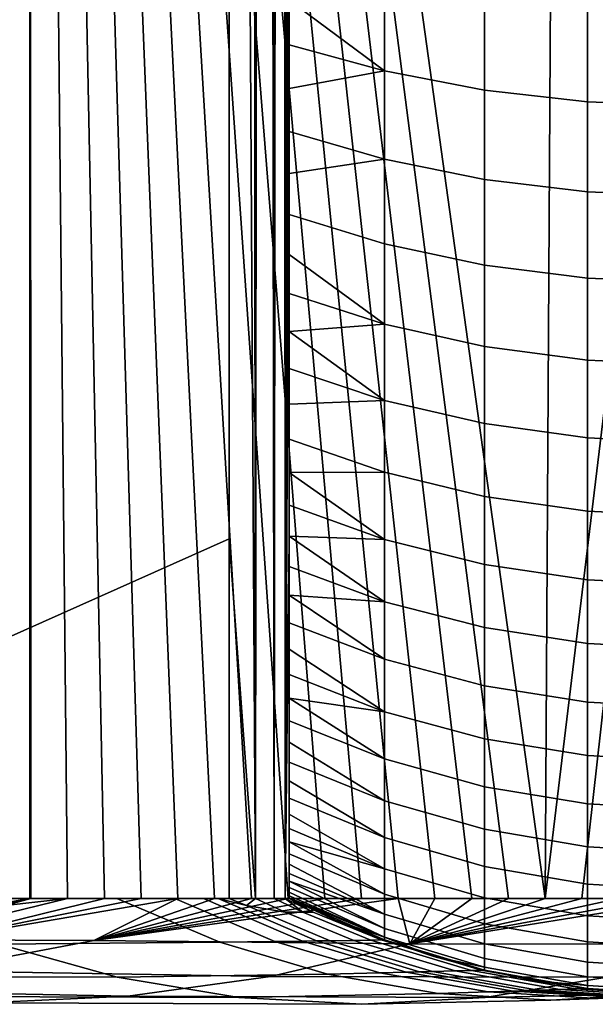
# Model space of a CAD drawing. Header units: millimetres. Extents: x 2387 to 13955, y -4964 to 364.
# Tile 238 of 256: x 13895 to 13927, y -3225 to -3170. Entities that reach past the tile are written whole.
import ezdxf

# ---------------------------------------------------------------- set-up
doc = ezdxf.new("R2010")
doc.units = ezdxf.units.MM
doc.header["$MEASUREMENT"] = 0
doc.layers.add('sistema 2', color=7, linetype='Continuous', true_color=0x000000)

msp = doc.modelspace()

# ---------------------------------------------------------------- linework, layer by layer
at = {"layer": 'sistema 2'}
for points in [[(13908.698, -2744.054, 758.473), (13908.05, -2744.179, 754.21), (13908.698, -3219.266, 758.474)], [(13909.325, -3219.266, 764.916), (13909.162, -2743.929, 762.76), (13908.698, -3219.266, 758.474)], [(13908.698, -2744.054, 758.473), (13908.698, -3219.266, 758.474), (13909.162, -2743.929, 762.76)], [(13909.441, -2743.804, 767.062), (13909.162, -2743.929, 762.76), (13909.325, -3219.266, 764.916)], [(13909.325, -3219.266, 764.916), (13909.534, -3028.421, 771.371), (13909.441, -2743.804, 767.062)], [(13907.656, -3219.266, 752.086), (13907.22, -2744.303, 749.981), (13906.207, -2971.83, 745.793)], [(13907.656, -3219.266, 752.086), (13908.05, -2744.179, 754.21), (13907.22, -2744.303, 749.981)], [(13908.698, -3219.266, 758.474), (13908.05, -2744.179, 754.21), (13907.656, -3219.266, 752.086)], [(13883.68, -2766.654, 660.65), (13861.303, -3219.266, 576.075), (13906.207, -2971.83, 745.793)], [(13895.088, -3012.65, 405.753), (13926.438, -2771.779, 591.707), (13923.802, -3219.266, 576.076)], [(13926.438, -2771.779, 591.707), (13952.516, -2981.781, 746.398), (13923.802, -3219.266, 576.076)], [(13893.575, -3219.266, 393.743), (13893.969, -2807.351, 397.762), (13895.088, -3012.65, 405.753)], [(13861.303, -3219.266, 576.075), (13906.207, -3199.231, 745.793), (13906.207, -2971.83, 745.793)], [(13907.656, -3219.266, 752.086), (13906.207, -2971.83, 745.793), (13906.207, -3199.231, 745.793)], [(13925.848, -3219.266, 588.214), (13923.802, -3219.266, 576.076), (13952.516, -2981.781, 746.398)], [(13927.895, -3219.266, 600.351), (13925.848, -3219.266, 588.214), (13952.516, -2981.781, 746.398)], [(13895.088, -3219.266, 405.753), (13893.575, -3219.266, 393.743), (13895.088, -3012.65, 405.753)], [(13921.756, -3219.266, 563.938), (13919.709, -3219.266, 551.8), (13895.088, -3012.65, 405.753)], [(13921.756, -3219.266, 563.938), (13895.088, -3012.65, 405.753), (13923.802, -3219.266, 576.076)], [(13917.663, -3219.266, 539.662), (13895.088, -3012.65, 405.753), (13919.709, -3219.266, 551.8)], [(13913.571, -3219.266, 515.387), (13895.088, -3012.65, 405.753), (13915.617, -3219.266, 527.524)], [(13909.479, -3219.266, 491.111), (13895.088, -3012.65, 405.753), (13911.524, -3219.266, 503.249)], [(13895.088, -3012.65, 405.753), (13913.571, -3219.266, 515.387), (13911.524, -3219.266, 503.249)], [(13895.088, -3012.65, 405.753), (13917.663, -3219.266, 539.662), (13915.617, -3219.266, 527.524)], [(13909.479, -3219.266, 491.111), (13907.433, -3219.266, 478.974), (13895.088, -3012.65, 405.753)], [(13905.386, -3219.266, 466.836), (13903.34, -3219.266, 454.699), (13895.088, -3012.65, 405.753)], [(13901.294, -3219.266, 442.561), (13895.088, -3012.65, 405.753), (13903.34, -3219.266, 454.699)], [(13905.386, -3219.266, 466.836), (13895.088, -3012.65, 405.753), (13907.433, -3219.266, 478.974)], [(13897.201, -3219.266, 418.285), (13895.088, -3012.65, 405.753), (13899.247, -3219.266, 430.422)], [(13895.154, -3219.266, 406.148), (13895.088, -3012.65, 405.753), (13897.201, -3219.266, 418.285)], [(13895.154, -3219.266, 406.148), (13895.088, -3219.266, 405.753), (13895.088, -3012.65, 405.753)], [(13899.247, -3219.266, 430.422), (13895.088, -3012.65, 405.753), (13901.294, -3219.266, 442.561)], [(13909.325, -3219.266, 764.916), (13909.534, -3056.895, 771.371), (13909.534, -3028.421, 771.371)], [(13909.325, -3219.266, 764.916), (13909.534, -3085.369, 771.371), (13909.534, -3056.895, 771.371)], [(13909.325, -3219.266, 764.916), (13909.534, -3113.844, 771.371), (13909.534, -3085.369, 771.371)], [(13909.325, -3219.266, 764.916), (13909.534, -3142.318, 771.371), (13909.534, -3113.844, 771.371)], [(13909.534, -3120.762, 940.779), (13909.534, -3124.149, 905.019), (13909.534, -3171.707, 905.019)], [(13909.534, -3123.133, 945.662), (13909.534, -3120.762, 940.779), (13909.534, -3171.707, 905.019)], [(13909.534, -3122.021, 1094.418), (13909.534, -3171.707, 1127.766), (13909.534, -3124.149, 1127.766)], [(13909.534, -3171.707, 1127.766), (13909.534, -3122.021, 1094.418), (13909.534, -3124.141, 1089.444)], [(13909.534, -3125.091, 950.993), (13909.534, -3123.133, 945.662), (13909.534, -3171.707, 905.019)], [(13909.534, -3124.141, 1089.444), (13909.534, -3125.665, 1084.68), (13909.534, -3171.707, 1127.766)], [(13909.534, -3124.149, 860.47), (13909.534, -3124.149, 815.92), (13909.534, -3171.707, 815.92), (13909.534, -3171.707, 860.47)], [(13909.534, -3124.149, 905.019), (13909.534, -3124.149, 860.47), (13909.534, -3171.707, 860.47), (13909.534, -3171.707, 905.019)], [(13909.534, -3124.149, 1172.315), (13909.534, -3124.149, 1127.766), (13909.534, -3171.707, 1127.766)], [(13909.534, -3142.318, 771.371), (13909.534, -3171.707, 815.92), (13909.534, -3124.149, 815.92)], [(13909.534, -3124.149, 1172.315), (13909.534, -3171.707, 1127.766), (13909.534, -3181.19, 1178.788)], [(13909.534, -3178.906, 1181.016), (13909.534, -3124.149, 1172.315), (13909.534, -3181.19, 1178.788)], [(13909.534, -3176.569, 1183.188), (13909.534, -3174.178, 1185.301), (13909.534, -3124.149, 1172.315)], [(13909.534, -3171.737, 1187.355), (13909.534, -3124.149, 1172.315), (13909.534, -3174.178, 1185.301)], [(13909.534, -3124.149, 1172.315), (13909.534, -3171.737, 1187.355), (13909.534, -3169.246, 1189.349)], [(13909.534, -3124.149, 1172.315), (13909.534, -3178.906, 1181.016), (13909.534, -3176.569, 1183.188)], [(13909.534, -3125.091, 950.993), (13909.534, -3171.707, 905.019), (13909.534, -3126.505, 956.505)], [(13909.534, -3125.665, 1084.68), (13909.534, -3126.762, 1079.792), (13909.534, -3171.707, 1127.766)], [(13909.534, -3171.707, 905.019), (13909.534, -3219.266, 948.836), (13909.534, -3126.505, 956.505)], [(13909.534, -3127.362, 962.137), (13909.534, -3126.505, 956.505), (13909.534, -3219.266, 948.836)], [(13909.534, -3127.426, 1074.822), (13909.534, -3219.266, 1086.864), (13909.534, -3126.762, 1079.792)], [(13909.534, -3171.707, 1127.766), (13909.534, -3126.762, 1079.792), (13909.534, -3219.266, 1086.864)], [(13909.534, -3127.362, 962.137), (13909.534, -3219.266, 948.836), (13909.534, -3219.266, 968.554)], [(13909.534, -3127.647, 967.831), (13909.534, -3127.362, 962.137), (13909.534, -3219.266, 968.554)], [(13909.534, -3127.426, 1074.822), (13909.534, -3127.647, 1069.81), (13909.534, -3219.266, 1067.146)], [(13909.534, -3219.266, 1067.146), (13909.534, -3219.266, 1086.864), (13909.534, -3127.426, 1074.822)], [(13909.534, -3127.647, 967.831), (13909.534, -3219.266, 968.554), (13909.534, -3219.266, 988.273)], [(13909.534, -3127.647, 1018.82), (13909.534, -3127.647, 993.326), (13909.534, -3219.266, 1007.991)], [(13909.534, -3219.266, 988.273), (13909.534, -3127.647, 993.326), (13909.534, -3127.647, 967.831)], [(13909.534, -3219.266, 988.273), (13909.534, -3219.266, 1007.991), (13909.534, -3127.647, 993.326)], [(13909.534, -3219.266, 1027.709), (13909.534, -3127.647, 1044.315), (13909.534, -3127.647, 1018.82)], [(13909.534, -3219.266, 1007.991), (13909.534, -3219.266, 1027.709), (13909.534, -3127.647, 1018.82)], [(13909.534, -3219.266, 1047.428), (13909.534, -3127.647, 1044.315), (13909.534, -3219.266, 1027.709)], [(13909.534, -3219.266, 1067.146), (13909.534, -3127.647, 1069.81), (13909.534, -3219.266, 1047.428)], [(13909.534, -3219.266, 1047.428), (13909.534, -3127.647, 1069.81), (13909.534, -3127.647, 1044.315)], [(13909.534, -3142.318, 771.371), (13909.325, -3219.266, 764.916), (13909.534, -3170.792, 771.371)], [(13909.534, -3171.707, 815.92), (13909.534, -3142.318, 771.371), (13909.534, -3170.792, 771.371)], [(13914.848, -3168.075, 1193.126), (13909.534, -3169.246, 1189.349), (13914.848, -3173.194, 1189.131)], [(13914.848, -3173.194, 1189.131), (13920.419, -3174.257, 1190.426), (13920.419, -3169.073, 1194.472), (13914.848, -3168.075, 1193.126)], [(13914.848, -3173.194, 1189.131), (13909.534, -3169.246, 1189.349), (13909.534, -3171.737, 1187.355)], [(13920.419, -3174.257, 1190.426), (13926.166, -3174.908, 1191.22), (13926.166, -3169.685, 1195.297), (13920.419, -3169.073, 1194.472)], [(13926.166, -3174.908, 1191.22), (13932.004, -3175.13, 1191.49), (13932.004, -3169.893, 1195.577), (13926.166, -3169.685, 1195.297)], [(13909.325, -3219.266, 764.916), (13909.534, -3199.266, 771.371), (13909.534, -3170.792, 771.371)], [(13909.534, -3171.707, 815.92), (13909.534, -3170.792, 771.371), (13909.534, -3199.266, 771.371)], [(13909.534, -3171.707, 815.92), (13909.534, -3199.266, 771.371), (13909.534, -3219.266, 791.089)], [(13909.534, -3219.266, 810.808), (13909.534, -3171.707, 815.92), (13909.534, -3219.266, 791.089)], [(13909.534, -3171.707, 815.92), (13909.534, -3219.266, 810.808), (13909.534, -3219.266, 830.526)], [(13909.534, -3171.707, 860.47), (13909.534, -3219.266, 830.526), (13909.534, -3219.266, 850.244)], [(13909.534, -3171.707, 860.47), (13909.534, -3219.266, 869.963), (13909.534, -3219.266, 889.681)], [(13909.534, -3171.707, 860.47), (13909.534, -3219.266, 850.244), (13909.534, -3219.266, 869.963)], [(13909.534, -3219.266, 889.681), (13909.534, -3171.707, 905.019), (13909.534, -3171.707, 860.47)], [(13909.534, -3171.707, 905.019), (13909.534, -3219.266, 889.681), (13909.534, -3219.266, 909.399)], [(13909.534, -3219.266, 830.526), (13909.534, -3171.707, 860.47), (13909.534, -3171.707, 815.92)], [(13909.534, -3219.266, 909.399), (13909.534, -3219.266, 929.118), (13909.534, -3171.707, 905.019)], [(13909.534, -3219.266, 929.118), (13909.534, -3219.266, 948.836), (13909.534, -3171.707, 905.019)], [(13909.534, -3171.707, 1127.766), (13909.534, -3219.266, 1086.864), (13909.534, -3219.227, 1090.055)], [(13909.534, -3219.227, 1090.055), (13909.534, -3219.109, 1093.243), (13909.534, -3171.707, 1127.766)], [(13909.534, -3218.913, 1096.428), (13909.534, -3171.707, 1127.766), (13909.534, -3219.109, 1093.243)], [(13909.534, -3218.64, 1099.607), (13909.534, -3218.288, 1102.778), (13909.534, -3171.707, 1127.766)], [(13909.534, -3217.859, 1105.939), (13909.534, -3171.707, 1127.766), (13909.534, -3218.288, 1102.778)], [(13909.534, -3218.64, 1099.607), (13909.534, -3171.707, 1127.766), (13909.534, -3218.913, 1096.428)], [(13909.534, -3217.352, 1109.089), (13909.534, -3171.707, 1127.766), (13909.534, -3217.859, 1105.939)], [(13909.534, -3216.107, 1115.348), (13909.534, -3171.707, 1127.766), (13909.534, -3216.768, 1112.226)], [(13909.534, -3171.707, 1127.766), (13909.534, -3216.107, 1115.348), (13909.534, -3215.37, 1118.452)], [(13909.534, -3215.37, 1118.452), (13909.534, -3214.557, 1121.537), (13909.534, -3171.707, 1127.766)], [(13909.534, -3212.704, 1127.643), (13909.534, -3171.707, 1127.766), (13909.534, -3213.668, 1124.601)], [(13909.534, -3171.707, 1127.766), (13909.534, -3212.704, 1127.643), (13909.534, -3211.667, 1130.66)], [(13909.534, -3171.707, 1127.766), (13909.534, -3214.557, 1121.537), (13909.534, -3213.668, 1124.601)], [(13909.534, -3171.707, 1127.766), (13909.534, -3217.352, 1109.089), (13909.534, -3216.768, 1112.226)], [(13909.534, -3210.555, 1133.651), (13909.534, -3171.707, 1127.766), (13909.534, -3211.667, 1130.66)], [(13909.534, -3171.707, 1127.766), (13909.534, -3209.37, 1136.613), (13909.534, -3208.114, 1139.546)], [(13909.534, -3208.114, 1139.546), (13909.534, -3206.784, 1142.447), (13909.534, -3171.707, 1127.766)], [(13909.534, -3209.37, 1136.613), (13909.534, -3171.707, 1127.766), (13909.534, -3210.555, 1133.651)], [(13909.534, -3171.707, 1127.766), (13909.534, -3205.385, 1145.314), (13909.534, -3203.915, 1148.146)], [(13909.534, -3203.915, 1148.146), (13909.534, -3202.377, 1150.941), (13909.534, -3171.707, 1127.766)], [(13909.534, -3200.771, 1153.698), (13909.534, -3171.707, 1127.766), (13909.534, -3202.377, 1150.941)], [(13909.534, -3199.097, 1156.414), (13909.534, -3197.357, 1159.089), (13909.534, -3171.707, 1127.766)], [(13909.534, -3197.357, 1159.089), (13909.534, -3195.552, 1161.72), (13909.534, -3171.707, 1127.766)], [(13909.534, -3199.097, 1156.414), (13909.534, -3171.707, 1127.766), (13909.534, -3200.771, 1153.698)], [(13909.534, -3206.784, 1142.447), (13909.534, -3205.385, 1145.314), (13909.534, -3171.707, 1127.766)], [(13909.534, -3195.552, 1161.72), (13909.534, -3193.683, 1164.305), (13909.534, -3171.707, 1127.766)], [(13909.534, -3191.751, 1166.844), (13909.534, -3189.757, 1169.335), (13909.534, -3171.707, 1127.766)], [(13909.534, -3187.703, 1171.776), (13909.534, -3171.707, 1127.766), (13909.534, -3189.757, 1169.335)], [(13909.534, -3171.707, 1127.766), (13909.534, -3187.703, 1171.776), (13909.534, -3185.59, 1174.167)], [(13909.534, -3181.19, 1178.788), (13909.534, -3171.707, 1127.766), (13909.534, -3183.418, 1176.504)], [(13909.534, -3171.707, 1127.766), (13909.534, -3185.59, 1174.167), (13909.534, -3183.418, 1176.504)], [(13909.534, -3193.683, 1164.305), (13909.534, -3191.751, 1166.844), (13909.534, -3171.707, 1127.766)], [(13914.848, -3173.194, 1189.131), (13909.534, -3171.737, 1187.355), (13909.534, -3174.178, 1185.301)], [(13914.848, -3178.112, 1184.89), (13914.848, -3173.194, 1189.131), (13909.534, -3174.178, 1185.301), (13909.534, -3176.569, 1183.188)], [(13914.848, -3178.112, 1184.89), (13920.419, -3179.237, 1186.131), (13920.419, -3174.257, 1190.426), (13914.848, -3173.194, 1189.131)], [(13920.419, -3179.237, 1186.131), (13926.166, -3179.926, 1186.892), (13926.166, -3174.908, 1191.22), (13920.419, -3174.257, 1190.426)], [(13926.166, -3179.926, 1186.892), (13932.004, -3180.16, 1187.151), (13932.004, -3175.13, 1191.49), (13926.166, -3174.908, 1191.22)], [(13914.848, -3178.112, 1184.89), (13909.534, -3176.569, 1183.188), (13909.534, -3178.906, 1181.016)], [(13914.848, -3182.815, 1180.412), (13914.848, -3178.112, 1184.89), (13909.534, -3178.906, 1181.016), (13909.534, -3181.19, 1178.788)], [(13914.848, -3182.815, 1180.412), (13920.419, -3183.999, 1181.597), (13920.419, -3179.237, 1186.131), (13914.848, -3178.112, 1184.89)], [(13920.419, -3183.999, 1181.597), (13926.166, -3184.725, 1182.323), (13926.166, -3179.926, 1186.892), (13920.419, -3179.237, 1186.131)], [(13926.166, -3184.725, 1182.323), (13932.004, -3184.972, 1182.57), (13932.004, -3180.16, 1187.151), (13926.166, -3179.926, 1186.892)], [(13914.848, -3187.292, 1175.709), (13914.848, -3182.815, 1180.412), (13909.534, -3181.19, 1178.788), (13909.534, -3183.418, 1176.504)], [(13914.848, -3187.292, 1175.709), (13920.419, -3188.533, 1176.835), (13920.419, -3183.999, 1181.597), (13914.848, -3182.815, 1180.412)], [(13909.534, -3183.418, 1176.504), (13909.534, -3185.59, 1174.167), (13914.848, -3187.292, 1175.709)], [(13920.419, -3188.533, 1176.835), (13926.166, -3189.294, 1177.524), (13926.166, -3184.725, 1182.323), (13920.419, -3183.999, 1181.597)], [(13926.166, -3189.294, 1177.524), (13932.004, -3189.553, 1177.759), (13932.004, -3184.972, 1182.57), (13926.166, -3184.725, 1182.323)], [(13909.534, -3185.59, 1174.167), (13909.534, -3187.703, 1171.776), (13914.848, -3187.292, 1175.709)], [(13909.534, -3187.703, 1171.776), (13914.848, -3191.533, 1170.792), (13914.848, -3187.292, 1175.709)], [(13914.848, -3191.533, 1170.792), (13920.419, -3192.828, 1171.855), (13920.419, -3188.533, 1176.835), (13914.848, -3187.292, 1175.709)], [(13914.848, -3191.533, 1170.792), (13909.534, -3187.703, 1171.776), (13909.534, -3189.757, 1169.335)], [(13920.419, -3192.828, 1171.855), (13926.166, -3193.621, 1172.507), (13926.166, -3189.294, 1177.524), (13920.419, -3188.533, 1176.835)], [(13926.166, -3193.621, 1172.507), (13932.004, -3193.892, 1172.728), (13932.004, -3189.553, 1177.759), (13926.166, -3189.294, 1177.524)], [(13914.848, -3191.533, 1170.792), (13909.534, -3189.757, 1169.335), (13909.534, -3191.751, 1166.844)], [(13914.848, -3195.528, 1165.674), (13914.848, -3191.533, 1170.792), (13909.534, -3191.751, 1166.844), (13909.534, -3193.683, 1164.305)], [(13914.848, -3195.528, 1165.674), (13920.419, -3196.874, 1166.672), (13920.419, -3192.828, 1171.855), (13914.848, -3191.533, 1170.792)], [(13920.419, -3196.874, 1166.672), (13926.166, -3197.698, 1167.283), (13926.166, -3193.621, 1172.507), (13920.419, -3192.828, 1171.855)], [(13914.848, -3195.528, 1165.674), (13909.534, -3193.683, 1164.305), (13909.534, -3195.552, 1161.72)], [(13926.166, -3197.698, 1167.283), (13932.004, -3197.979, 1167.491), (13932.004, -3193.892, 1172.728), (13926.166, -3193.621, 1172.507)], [(13909.534, -3195.552, 1161.72), (13914.848, -3199.267, 1160.365), (13914.848, -3195.528, 1165.674)], [(13914.848, -3199.267, 1160.365), (13909.534, -3195.552, 1161.72), (13909.534, -3197.357, 1159.089)], [(13914.848, -3199.267, 1160.365), (13920.419, -3200.66, 1161.296), (13920.419, -3196.874, 1166.672), (13914.848, -3195.528, 1165.674)], [(13920.419, -3200.66, 1161.296), (13926.166, -3201.514, 1161.866), (13926.166, -3197.698, 1167.283), (13920.419, -3196.874, 1166.672)], [(13914.848, -3199.267, 1160.365), (13909.534, -3197.357, 1159.089), (13909.534, -3199.097, 1156.414)], [(13926.166, -3201.514, 1161.866), (13932.004, -3201.804, 1162.06), (13932.004, -3197.979, 1167.491), (13926.166, -3197.698, 1167.283)], [(13906.207, -3199.231, 745.793), (13861.303, -3219.266, 576.075), (13906.207, -3219.266, 745.793)], [(13906.207, -3199.231, 745.793), (13906.207, -3219.266, 745.793), (13907.656, -3219.266, 752.086)], [(13909.325, -3219.266, 764.916), (13909.534, -3219.266, 771.371), (13909.534, -3199.266, 771.371)], [(13914.848, -3199.267, 1160.365), (13909.534, -3199.097, 1156.414), (13914.848, -3202.741, 1154.879)], [(13914.848, -3202.741, 1154.879), (13909.534, -3199.097, 1156.414), (13909.534, -3200.771, 1153.698)], [(13909.534, -3219.266, 791.089), (13909.534, -3199.266, 771.371), (13909.534, -3219.266, 771.371)], [(13914.848, -3202.741, 1154.879), (13920.419, -3204.178, 1155.74), (13920.419, -3200.66, 1161.296), (13914.848, -3199.267, 1160.365)], [(13914.848, -3202.741, 1154.879), (13909.534, -3200.771, 1153.698), (13909.534, -3202.377, 1150.941)], [(13920.419, -3204.178, 1155.74), (13926.166, -3205.058, 1156.268), (13926.166, -3201.514, 1161.866), (13920.419, -3200.66, 1161.296)], [(13926.166, -3205.058, 1156.268), (13932.004, -3205.358, 1156.447), (13932.004, -3201.804, 1162.06), (13926.166, -3201.514, 1161.866)], [(13909.534, -3202.377, 1150.941), (13914.848, -3205.941, 1149.229), (13914.848, -3202.741, 1154.879)], [(13914.848, -3205.941, 1149.229), (13909.534, -3202.377, 1150.941), (13909.534, -3203.915, 1148.146)], [(13914.848, -3205.941, 1149.229), (13920.419, -3207.419, 1150.018), (13920.419, -3204.178, 1155.74), (13914.848, -3202.741, 1154.879)], [(13914.848, -3208.861, 1143.429), (13914.848, -3205.941, 1149.229), (13909.534, -3203.915, 1148.146), (13909.534, -3205.385, 1145.314)], [(13920.419, -3207.419, 1150.018), (13926.166, -3208.324, 1150.502), (13926.166, -3205.058, 1156.268), (13920.419, -3204.178, 1155.74)], [(13914.848, -3208.861, 1143.429), (13909.534, -3205.385, 1145.314), (13909.534, -3206.784, 1142.447)], [(13926.166, -3208.324, 1150.502), (13932.004, -3208.633, 1150.667), (13932.004, -3205.358, 1156.447), (13926.166, -3205.058, 1156.268)], [(13914.848, -3208.861, 1143.429), (13920.419, -3210.376, 1144.145), (13920.419, -3207.419, 1150.018), (13914.848, -3205.941, 1149.229)], [(13914.848, -3208.861, 1143.429), (13909.534, -3206.784, 1142.447), (13909.534, -3208.114, 1139.546)], [(13920.419, -3210.376, 1144.145), (13926.166, -3211.303, 1144.584), (13926.166, -3208.324, 1150.502), (13920.419, -3207.419, 1150.018)], [(13909.534, -3208.114, 1139.546), (13914.848, -3211.493, 1137.492), (13914.848, -3208.861, 1143.429)], [(13914.848, -3211.493, 1137.492), (13909.534, -3208.114, 1139.546), (13909.534, -3209.37, 1136.613)], [(13926.166, -3211.303, 1144.584), (13932.004, -3211.619, 1144.733), (13932.004, -3208.633, 1150.667), (13926.166, -3208.324, 1150.502)], [(13914.848, -3213.829, 1131.434), (13914.848, -3211.493, 1137.492), (13909.534, -3209.37, 1136.613), (13909.534, -3210.555, 1133.651)], [(13914.848, -3211.493, 1137.492), (13920.419, -3213.041, 1138.134), (13920.419, -3210.376, 1144.145), (13914.848, -3208.861, 1143.429)], [(13920.419, -3213.041, 1138.134), (13926.166, -3213.989, 1138.526), (13926.166, -3211.303, 1144.584), (13920.419, -3210.376, 1144.145)], [(13914.848, -3213.829, 1131.434), (13909.534, -3210.555, 1133.651), (13909.534, -3211.667, 1130.66)], [(13914.848, -3213.829, 1131.434), (13920.419, -3215.407, 1131.998), (13920.419, -3213.041, 1138.134), (13914.848, -3211.493, 1137.492)], [(13926.166, -3213.989, 1138.526), (13932.004, -3214.312, 1138.66), (13932.004, -3211.619, 1144.733), (13926.166, -3211.303, 1144.584)], [(13914.848, -3215.866, 1125.268), (13914.848, -3213.829, 1131.434), (13909.534, -3211.667, 1130.66), (13909.534, -3212.704, 1127.643)], [(13914.848, -3215.866, 1125.268), (13909.534, -3212.704, 1127.643), (13909.534, -3213.668, 1124.601)], [(13920.419, -3215.407, 1131.998), (13926.166, -3216.374, 1132.344), (13926.166, -3213.989, 1138.526), (13920.419, -3213.041, 1138.134)], [(13914.848, -3217.598, 1119.01), (13914.848, -3215.866, 1125.268), (13909.534, -3213.668, 1124.601), (13909.534, -3214.557, 1121.537)], [(13914.848, -3215.866, 1125.268), (13920.419, -3217.469, 1125.754), (13920.419, -3215.407, 1131.998), (13914.848, -3213.829, 1131.434)], [(13926.166, -3216.374, 1132.344), (13932.004, -3216.702, 1132.462), (13932.004, -3214.312, 1138.66), (13926.166, -3213.989, 1138.526)], [(13914.848, -3217.598, 1119.01), (13909.534, -3214.557, 1121.537), (13909.534, -3215.37, 1118.452)], [(13914.848, -3217.598, 1119.01), (13909.534, -3215.37, 1118.452), (13909.534, -3216.107, 1115.348)], [(13914.848, -3217.598, 1119.01), (13920.419, -3219.224, 1119.417), (13920.419, -3217.469, 1125.754), (13914.848, -3215.866, 1125.268)], [(13920.419, -3217.469, 1125.754), (13926.166, -3218.452, 1126.052), (13926.166, -3216.374, 1132.344), (13920.419, -3215.407, 1131.998)], [(13914.848, -3217.598, 1119.01), (13909.534, -3216.107, 1115.348), (13914.848, -3219.021, 1112.674)], [(13914.848, -3219.021, 1112.674), (13909.534, -3216.107, 1115.348), (13909.534, -3216.768, 1112.226)], [(13926.166, -3218.452, 1126.052), (13932.004, -3218.786, 1126.154), (13932.004, -3216.702, 1132.462), (13926.166, -3216.374, 1132.344)], [(13914.848, -3220.131, 1106.276), (13914.848, -3219.021, 1112.674), (13909.534, -3216.768, 1112.226), (13909.534, -3217.352, 1109.089)], [(13914.848, -3220.131, 1106.276), (13909.534, -3217.352, 1109.089), (13909.534, -3217.859, 1105.939)], [(13920.419, -3219.224, 1119.417), (13926.166, -3220.219, 1119.666), (13926.166, -3218.452, 1126.052), (13920.419, -3217.469, 1125.754)], [(13914.848, -3220.131, 1106.276), (13909.534, -3217.859, 1105.939), (13909.534, -3218.288, 1102.778)], [(13914.848, -3219.021, 1112.674), (13920.419, -3220.665, 1113.001), (13920.419, -3219.224, 1119.417), (13914.848, -3217.598, 1119.01)], [(13909.534, -3218.288, 1102.778), (13914.848, -3220.926, 1099.832), (13914.848, -3220.131, 1106.276)], [(13914.848, -3220.926, 1099.832), (13909.534, -3218.288, 1102.778), (13909.534, -3218.64, 1099.607)], [(13914.848, -3221.404, 1093.356), (13914.848, -3220.926, 1099.832), (13909.534, -3218.64, 1099.607), (13909.534, -3218.913, 1096.428)], [(13926.166, -3220.219, 1119.666), (13932.004, -3220.558, 1119.751), (13932.004, -3218.786, 1126.154), (13926.166, -3218.452, 1126.052)], [(13914.848, -3221.404, 1093.356), (13909.534, -3218.913, 1096.428), (13909.534, -3219.109, 1093.243)], [(13914.848, -3221.404, 1093.356), (13909.534, -3219.109, 1093.243), (13909.534, -3219.227, 1090.055)], [(13914.848, -3221.404, 1093.356), (13909.534, -3219.227, 1090.055), (13912.153, -3220.49, 1086.864)], [(13912.153, -3220.49, 1086.864), (13909.534, -3219.227, 1090.055), (13909.534, -3219.266, 1086.864)], [(13914.848, -3220.131, 1106.276), (13920.419, -3221.789, 1106.522), (13920.419, -3220.665, 1113.001), (13914.848, -3219.021, 1112.674)], [(13920.419, -3220.665, 1113.001), (13926.166, -3221.671, 1113.201), (13926.166, -3220.219, 1119.666), (13920.419, -3219.224, 1119.417)], [(13899.943, -3219.266, 722.117), (13887.062, -3219.266, 673.437), (13893.375, -3221.795, 673.406), (13905.67, -3221.692, 722.071)], [(13897.201, -3219.266, 418.285), (13899.247, -3219.266, 430.422), (13889.869, -3221.564, 430.375), (13887.673, -3221.568, 418.234)], [(13893.729, -3219.65, 406.14), (13897.201, -3219.266, 418.285), (13887.673, -3221.568, 418.234)], [(13899.247, -3219.266, 430.422), (13901.294, -3219.266, 442.561), (13889.869, -3221.564, 430.375)], [(13903.34, -3219.266, 454.699), (13889.869, -3221.564, 430.375), (13901.294, -3219.266, 442.561)], [(13889.869, -3221.564, 430.375), (13903.34, -3219.266, 454.699), (13898.663, -3221.603, 478.942)], [(13892.811, -3219.651, 400.052), (13893.575, -3219.266, 393.743), (13895.088, -3219.266, 405.753)], [(13892.811, -3219.651, 400.052), (13895.088, -3219.266, 405.753), (13893.237, -3219.65, 403.101)], [(13893.729, -3219.65, 406.14), (13893.237, -3219.65, 403.101), (13895.088, -3219.266, 405.753)], [(13895.154, -3219.266, 406.148), (13893.729, -3219.65, 406.14), (13895.088, -3219.266, 405.753)], [(13897.201, -3219.266, 418.285), (13893.729, -3219.65, 406.14), (13895.154, -3219.266, 406.148)], [(13907.433, -3219.266, 478.974), (13898.663, -3221.603, 478.942), (13905.386, -3219.266, 466.836)], [(13905.386, -3219.266, 466.836), (13898.663, -3221.603, 478.942), (13903.34, -3219.266, 454.699)], [(13907.433, -3219.266, 478.974), (13909.479, -3219.266, 491.111), (13898.663, -3221.603, 478.942)], [(13911.524, -3219.266, 503.249), (13898.663, -3221.603, 478.942), (13909.479, -3219.266, 491.111)], [(13913.571, -3219.266, 515.387), (13898.663, -3221.603, 478.942), (13911.524, -3219.266, 503.249)], [(13915.617, -3219.266, 527.524), (13898.663, -3221.603, 478.942), (13913.571, -3219.266, 515.387)], [(13898.663, -3221.603, 478.942), (13915.617, -3219.266, 527.524), (13916.269, -3221.773, 576.076)], [(13903.163, -3219.266, 734.287), (13899.943, -3219.266, 722.117), (13905.67, -3221.692, 722.071), (13908.747, -3221.652, 734.237)], [(13904.773, -3219.266, 740.373), (13903.163, -3219.266, 734.287), (13908.747, -3221.652, 734.237), (13910.286, -3221.63, 740.321)], [(13905.578, -3219.266, 743.415), (13904.773, -3219.266, 740.373), (13910.286, -3221.63, 740.321), (13911.056, -3221.618, 743.362)], [(13911.822, -3221.606, 746.405), (13907.168, -3219.652, 746.451), (13905.578, -3219.266, 743.415), (13911.056, -3221.618, 743.362)], [(13906.207, -3219.266, 745.793), (13905.578, -3219.266, 743.415), (13907.168, -3219.652, 746.451)], [(13907.656, -3219.266, 752.086), (13906.207, -3219.266, 745.793), (13907.168, -3219.652, 746.451)], [(13909.323, -3220.019, 752.582), (13907.656, -3219.266, 752.086), (13907.168, -3219.652, 746.451)], [(13913.143, -3221.588, 752.539), (13909.323, -3220.019, 752.582), (13907.168, -3219.652, 746.451), (13911.822, -3221.606, 746.405)], [(13908.698, -3219.266, 758.474), (13907.656, -3219.266, 752.086), (13909.323, -3220.019, 752.582), (13910.298, -3220.014, 758.795)], [(13910.298, -3220.014, 758.795), (13909.325, -3219.266, 764.916), (13908.698, -3219.266, 758.474)], [(13910.884, -3220.012, 765.056), (13909.325, -3219.266, 764.916), (13910.298, -3220.014, 758.795)], [(13909.325, -3219.266, 764.916), (13910.884, -3220.012, 765.056), (13909.534, -3219.266, 771.371)], [(13909.534, -3219.266, 1067.146), (13912.153, -3220.49, 1086.864), (13909.534, -3219.266, 1086.864)], [(13909.534, -3219.266, 1047.428), (13912.153, -3220.49, 1086.864), (13909.534, -3219.266, 1067.146)], [(13912.153, -3220.49, 1086.864), (13909.534, -3219.266, 1047.428), (13909.534, -3219.266, 1027.709)], [(13912.153, -3220.49, 1086.864), (13909.534, -3219.266, 1007.991), (13909.534, -3219.266, 988.273)], [(13912.153, -3220.49, 1086.864), (13909.534, -3219.266, 1027.709), (13909.534, -3219.266, 1007.991)], [(13909.534, -3219.266, 988.273), (13909.534, -3219.266, 968.554), (13912.153, -3220.49, 1086.864)], [(13909.534, -3219.266, 948.836), (13909.534, -3219.266, 929.118), (13912.153, -3220.49, 1086.864)], [(13909.534, -3219.266, 929.118), (13909.534, -3219.266, 909.399), (13912.153, -3220.49, 1086.864)], [(13909.534, -3219.266, 889.681), (13914.848, -3221.563, 771.269), (13909.534, -3219.266, 909.399)], [(13909.534, -3219.266, 909.399), (13914.848, -3221.563, 771.269), (13912.153, -3220.49, 1086.864)], [(13912.153, -3220.49, 1086.864), (13909.534, -3219.266, 968.554), (13909.534, -3219.266, 948.836)], [(13914.848, -3221.563, 771.269), (13909.534, -3219.266, 889.681), (13909.534, -3219.266, 869.963)], [(13914.848, -3221.563, 771.269), (13909.534, -3219.266, 869.963), (13909.534, -3219.266, 850.244)], [(13914.848, -3221.563, 771.269), (13909.534, -3219.266, 830.526), (13909.534, -3219.266, 810.808)], [(13914.848, -3221.563, 771.269), (13909.534, -3219.266, 791.089), (13909.534, -3219.266, 771.371)], [(13914.848, -3221.563, 771.269), (13909.534, -3219.266, 810.808), (13909.534, -3219.266, 791.089)], [(13914.848, -3221.563, 771.269), (13909.534, -3219.266, 850.244), (13909.534, -3219.266, 830.526)], [(13910.884, -3220.012, 765.056), (13914.657, -3221.566, 764.995), (13914.848, -3221.563, 771.269), (13909.534, -3219.266, 771.371)], [(13917.663, -3219.266, 539.662), (13916.269, -3221.773, 576.076), (13915.617, -3219.266, 527.524)], [(13919.709, -3219.266, 551.8), (13916.269, -3221.773, 576.076), (13917.663, -3219.266, 539.662)], [(13923.802, -3219.266, 576.076), (13916.269, -3221.773, 576.076), (13921.756, -3219.266, 563.938)], [(13925.848, -3219.266, 588.214), (13916.269, -3221.773, 576.076), (13923.802, -3219.266, 576.076)], [(13929.94, -3219.266, 612.489), (13916.269, -3221.773, 576.076), (13927.895, -3219.266, 600.351)], [(13931.986, -3219.266, 624.626), (13933.847, -3221.799, 673.208), (13916.269, -3221.773, 576.076)], [(13931.986, -3219.266, 624.626), (13916.269, -3221.773, 576.076), (13929.94, -3219.266, 612.489)], [(13927.895, -3219.266, 600.351), (13916.269, -3221.773, 576.076), (13925.848, -3219.266, 588.214)], [(13921.756, -3219.266, 563.938), (13916.269, -3221.773, 576.076), (13919.709, -3219.266, 551.8)], [(13909.323, -3220.019, 752.582), (13913.143, -3221.588, 752.539), (13914.089, -3221.574, 758.744), (13910.298, -3220.014, 758.795)], [(13910.298, -3220.014, 758.795), (13914.089, -3221.574, 758.744), (13914.657, -3221.566, 764.995), (13910.884, -3220.012, 765.056)], [(13914.848, -3220.926, 1099.832), (13920.419, -3222.594, 1099.996), (13920.419, -3221.789, 1106.522), (13914.848, -3220.131, 1106.276)], [(13926.166, -3221.671, 1113.201), (13932.004, -3222.014, 1113.27), (13932.004, -3220.558, 1119.751), (13926.166, -3220.219, 1119.666)], [(13914.848, -3221.563, 1086.864), (13914.848, -3221.404, 1093.356), (13912.153, -3220.49, 1086.864)], [(13914.848, -3221.563, 771.269), (13914.848, -3221.563, 1086.864), (13912.153, -3220.49, 1086.864)], [(13920.419, -3221.789, 1106.522), (13926.166, -3222.804, 1106.673), (13926.166, -3221.671, 1113.201), (13920.419, -3220.665, 1113.001)], [(13914.848, -3221.404, 1093.356), (13920.419, -3223.077, 1093.438), (13920.419, -3222.594, 1099.996), (13914.848, -3220.926, 1099.832)], [(13914.848, -3221.404, 1093.356), (13914.848, -3221.563, 1086.864), (13917.606, -3222.48, 1086.864)], [(13917.606, -3222.48, 1086.864), (13920.419, -3223.077, 1093.438), (13914.848, -3221.404, 1093.356)], [(13893.375, -3221.795, 673.406), (13868.836, -3221.771, 576.075), (13876.608, -3223.589, 576.075), (13899.96, -3223.637, 673.374)], [(13889.717, -3223.29, 478.91), (13880.336, -3223.22, 430.326), (13889.869, -3221.564, 430.375), (13898.663, -3221.603, 478.942)], [(13908.495, -3223.591, 576.076), (13889.717, -3223.29, 478.91), (13898.663, -3221.603, 478.942), (13916.269, -3221.773, 576.076)], [(13905.67, -3221.692, 722.071), (13893.375, -3221.795, 673.406), (13899.96, -3223.637, 673.374), (13911.667, -3223.461, 722.023)], [(13908.747, -3221.652, 734.237), (13905.67, -3221.692, 722.071), (13911.667, -3223.461, 722.023), (13914.598, -3223.392, 734.185)], [(13927.245, -3223.642, 673.24), (13908.495, -3223.591, 576.076), (13916.269, -3221.773, 576.076), (13933.847, -3221.799, 673.208)], [(13910.286, -3221.63, 740.321), (13908.747, -3221.652, 734.237), (13914.598, -3223.392, 734.185), (13916.063, -3223.354, 740.266)], [(13911.056, -3221.618, 743.362), (13910.286, -3221.63, 740.321), (13916.063, -3223.354, 740.266), (13916.796, -3223.334, 743.307)], [(13911.822, -3221.606, 746.405), (13911.056, -3221.618, 743.362), (13916.796, -3223.334, 743.307), (13917.527, -3223.314, 746.348)], [(13913.143, -3221.588, 752.539), (13911.822, -3221.606, 746.405), (13917.527, -3223.314, 746.348), (13918.789, -3223.281, 752.476)], [(13914.089, -3221.574, 758.744), (13913.143, -3221.588, 752.539), (13918.789, -3223.281, 752.476), (13919.693, -3223.258, 758.669)], [(13914.657, -3221.566, 764.995), (13914.089, -3221.574, 758.744), (13919.693, -3223.258, 758.669), (13920.237, -3223.244, 764.904)], [(13914.657, -3221.566, 764.995), (13920.237, -3223.244, 764.904), (13920.419, -3223.24, 771.161), (13914.848, -3221.563, 771.269)], [(13914.848, -3221.563, 1086.864), (13914.848, -3221.563, 771.269), (13917.606, -3222.48, 1086.864)], [(13914.848, -3221.563, 771.269), (13920.419, -3223.24, 771.161), (13917.606, -3222.48, 1086.864)], [(13920.419, -3222.594, 1099.996), (13926.166, -3223.615, 1100.097), (13926.166, -3222.804, 1106.673), (13920.419, -3221.789, 1106.522)], [(13926.166, -3222.804, 1106.673), (13932.004, -3223.15, 1106.724), (13932.004, -3222.014, 1113.27), (13926.166, -3221.671, 1113.201)], [(13920.419, -3223.239, 1086.864), (13920.419, -3223.077, 1093.438), (13917.606, -3222.48, 1086.864)], [(13917.606, -3222.48, 1086.864), (13920.419, -3223.24, 771.161), (13920.419, -3223.239, 1086.864)], [(13920.419, -3223.077, 1093.438), (13926.166, -3224.102, 1093.489), (13926.166, -3223.615, 1100.097), (13920.419, -3222.594, 1099.996)], [(13926.166, -3224.102, 1093.489), (13920.419, -3223.077, 1093.438), (13920.419, -3223.239, 1086.864), (13923.275, -3223.835, 1086.864)], [(13926.166, -3223.615, 1100.097), (13932.004, -3223.963, 1100.131), (13932.004, -3223.15, 1106.724), (13926.166, -3222.804, 1106.673)], [(13899.96, -3223.637, 673.374), (13876.608, -3223.589, 576.075), (13884.54, -3224.696, 576.075), (13906.729, -3224.764, 673.341)], [(13900.562, -3224.697, 576.075), (13880.649, -3224.313, 478.877), (13889.717, -3223.29, 478.91), (13908.495, -3223.591, 576.076)], [(13911.667, -3223.461, 722.023), (13899.96, -3223.637, 673.374), (13906.729, -3224.764, 673.341), (13917.846, -3224.544, 721.973)], [(13920.463, -3224.767, 673.273), (13900.562, -3224.697, 576.075), (13908.495, -3223.591, 576.076), (13927.245, -3223.642, 673.24)], [(13914.598, -3223.392, 734.185), (13911.667, -3223.461, 722.023), (13917.846, -3224.544, 721.973), (13920.628, -3224.458, 734.131)], [(13916.063, -3223.354, 740.266), (13914.598, -3223.392, 734.185), (13920.628, -3224.458, 734.131), (13922.02, -3224.409, 740.21)], [(13916.796, -3223.334, 743.307), (13916.063, -3223.354, 740.266), (13922.02, -3224.409, 740.21), (13922.716, -3224.385, 743.25)], [(13917.527, -3223.314, 746.348), (13916.796, -3223.334, 743.307), (13922.716, -3224.385, 743.25), (13923.41, -3224.359, 746.29)], [(13918.789, -3223.281, 752.476), (13917.527, -3223.314, 746.348), (13923.41, -3224.359, 746.29), (13924.612, -3224.318, 752.411)], [(13919.693, -3223.258, 758.669), (13918.789, -3223.281, 752.476), (13924.612, -3224.318, 752.411), (13925.475, -3224.289, 758.591)], [(13920.237, -3223.244, 764.904), (13919.693, -3223.258, 758.669), (13925.475, -3224.289, 758.591), (13925.993, -3224.272, 764.811)], [(13920.237, -3223.244, 764.904), (13925.993, -3224.272, 764.811), (13926.166, -3224.266, 771.05), (13920.419, -3223.24, 771.161)], [(13920.419, -3223.239, 1086.864), (13920.419, -3223.24, 771.161), (13923.275, -3223.835, 1086.864)], [(13926.166, -3224.266, 771.05), (13923.275, -3223.835, 1086.864), (13920.419, -3223.24, 771.161)], [(13930.401, -3224.547, 721.872), (13920.463, -3224.767, 673.273), (13927.245, -3223.642, 673.24), (13936.598, -3223.466, 721.822)], [(13926.166, -3224.102, 1093.489), (13932.004, -3224.451, 1093.506), (13932.004, -3223.963, 1100.131), (13926.166, -3223.615, 1100.097)], [(13923.275, -3223.835, 1086.864), (13926.166, -3224.265, 1086.864), (13926.166, -3224.102, 1093.489)], [(13923.275, -3223.835, 1086.864), (13926.166, -3224.266, 771.05), (13926.166, -3224.265, 1086.864)], [(13932.004, -3224.451, 1093.506), (13926.166, -3224.102, 1093.489), (13926.166, -3224.265, 1086.864), (13929.078, -3224.526, 1086.864)], [(13892.552, -3225.071, 576.075), (13871.519, -3224.658, 478.844), (13880.649, -3224.313, 478.877), (13900.562, -3224.697, 576.075)], [(13906.729, -3224.764, 673.341), (13884.54, -3224.696, 576.075), (13892.552, -3225.071, 576.075), (13913.593, -3225.147, 673.307)], [(13913.593, -3225.147, 673.307), (13892.552, -3225.071, 576.075), (13900.562, -3224.697, 576.075), (13920.463, -3224.767, 673.273)], [(13917.846, -3224.544, 721.973), (13906.729, -3224.764, 673.341), (13913.593, -3225.147, 673.307), (13924.12, -3224.912, 721.923)], [(13924.12, -3224.912, 721.923), (13913.593, -3225.147, 673.307), (13920.463, -3224.767, 673.273), (13930.401, -3224.547, 721.872)], [(13920.628, -3224.458, 734.131), (13917.846, -3224.544, 721.973), (13924.12, -3224.912, 721.923), (13926.753, -3224.82, 734.077)], [(13922.02, -3224.409, 740.21), (13920.628, -3224.458, 734.131), (13926.753, -3224.82, 734.077), (13928.069, -3224.769, 740.153)], [(13922.716, -3224.385, 743.25), (13922.02, -3224.409, 740.21), (13928.069, -3224.769, 740.153), (13928.728, -3224.742, 743.192)], [(13923.41, -3224.359, 746.29), (13922.716, -3224.385, 743.25), (13928.728, -3224.742, 743.192), (13929.385, -3224.715, 746.231)], [(13924.612, -3224.318, 752.411), (13923.41, -3224.359, 746.29), (13929.385, -3224.715, 746.231), (13930.528, -3224.671, 752.344)], [(13926.753, -3224.82, 734.077), (13924.12, -3224.912, 721.923), (13930.401, -3224.547, 721.872), (13932.885, -3224.461, 734.022)], [(13925.475, -3224.289, 758.591), (13924.612, -3224.318, 752.411), (13930.528, -3224.671, 752.344), (13931.347, -3224.64, 758.512)], [(13925.993, -3224.272, 764.811), (13925.475, -3224.289, 758.591), (13931.347, -3224.64, 758.512), (13931.84, -3224.621, 764.716)], [(13932.004, -3224.615, 770.937), (13926.166, -3224.266, 771.05), (13925.993, -3224.272, 764.811), (13931.84, -3224.621, 764.716)], [(13926.166, -3224.265, 1086.864), (13926.166, -3224.266, 771.05), (13929.078, -3224.526, 1086.864)], [(13926.166, -3224.266, 771.05), (13932.004, -3224.615, 770.937), (13932.004, -3224.615, 1086.864), (13929.078, -3224.526, 1086.864)]]:
    msp.add_3dface(points, dxfattribs=at)

doc.saveas('drawing.dxf')
